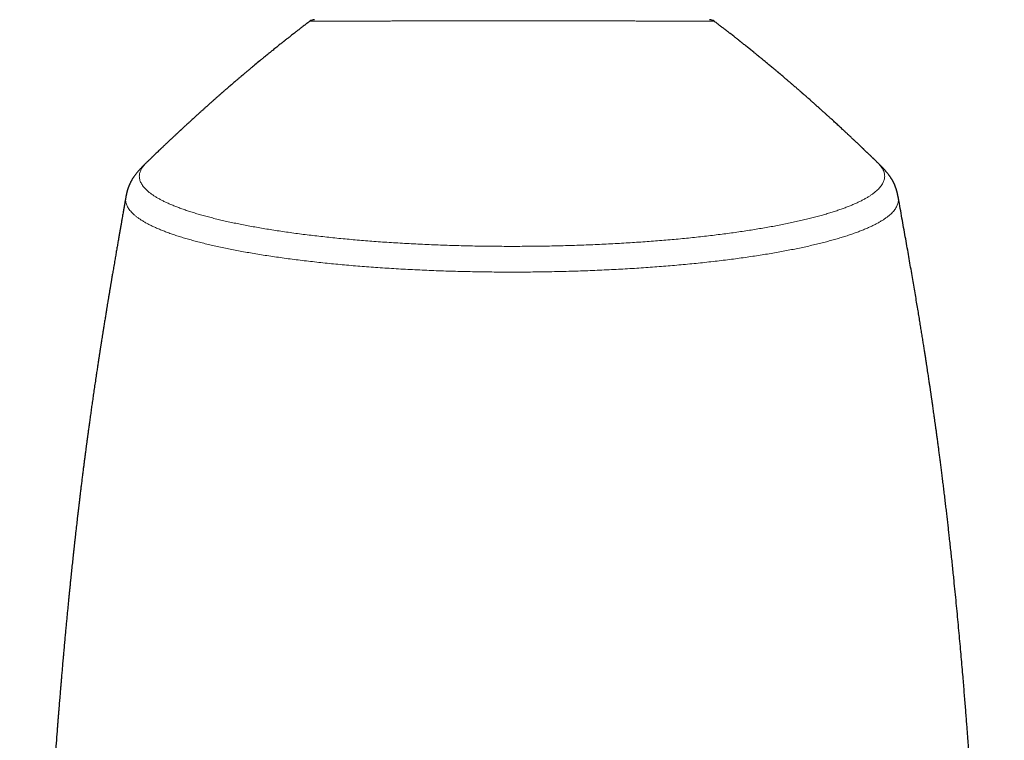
# Model space of a CAD drawing. Header units: millimetres. Extents: x 8 to 913, y 12 to 937.
# Tile 45 of 70: x 396 to 457, y 735 to 780. Entities that reach past the tile are written whole.
import ezdxf

# ---------------------------------------------------------------- set-up
doc = ezdxf.new("R2010")
doc.units = ezdxf.units.MM

msp = doc.modelspace()

# ---------------------------------------------------------------- linework, layer by layer
at = {"color": 7, "linetype": 'Continuous', "lineweight": 30}
for p, q in [((413.761, 780.226), (413.761, 780.226)), ((439.027, 780.227), (439.027, 780.227)), ((403.544, 771.377), (403.543, 771.376)), ((450.519, 769.228), (450.519, 769.227))]:
    msp.add_line(p, q, dxfattribs=at)
for centre, start, end in [((414.062, 779.828), 89.99999, 127.06748), ((438.727, 779.828), 52.95635, 89.99891)]:
    msp.add_arc(centre, 0.5, start, end, dxfattribs=at)
for points, knots in [([(413.76, 780.227), (413.734, 780.207), (413.645, 780.14), (413.496, 780.026), (413.319, 779.891), (413.154, 779.764), (413.002, 779.646), (412.865, 779.54), (412.742, 779.444), (412.633, 779.359), (412.535, 779.282), (412.448, 779.214), (412.373, 779.155), (412.31, 779.105), (412.257, 779.064), (412.215, 779.03), (412.182, 779.004), (412.154, 778.982), (412.118, 778.953), (412.065, 778.911), (411.992, 778.853), (411.905, 778.784), (411.805, 778.704), (411.696, 778.617), (411.581, 778.525), (411.48, 778.443), (411.393, 778.373), (411.32, 778.314), (411.249, 778.256), (411.181, 778.201), (411.124, 778.155), (411.078, 778.117), (411.041, 778.088), (411.01, 778.062), (410.982, 778.039), (410.948, 778.011), (410.905, 777.976), (410.849, 777.93), (410.783, 777.876), (410.71, 777.816), (410.558, 777.691), (410.4, 777.56), (410.237, 777.425), (410.145, 777.348), (410.055, 777.273), (409.971, 777.203), (409.898, 777.141), (409.825, 777.08), (409.746, 777.013), (409.63, 776.915), (409.493, 776.799), (409.343, 776.672), (409.207, 776.555), (409.081, 776.448), (408.969, 776.351), (408.864, 776.261), (408.758, 776.17), (408.641, 776.068), (408.539, 775.98), (408.458, 775.909), (408.403, 775.862), (408.357, 775.821), (408.318, 775.787), (408.287, 775.76), (408.261, 775.737), (408.23, 775.711), (408.19, 775.675), (408.138, 775.629), (408.077, 775.576), (408.009, 775.517), (407.938, 775.454), (407.864, 775.388), (407.793, 775.325), (407.725, 775.265), (407.661, 775.209), (407.601, 775.155), (407.547, 775.107), (407.501, 775.066), (407.464, 775.033), (407.433, 775.005), (407.402, 774.978), (407.365, 774.945), (407.319, 774.904), (407.265, 774.856), (407.203, 774.8), (407.139, 774.742), (407.074, 774.685), (407.015, 774.631), (406.961, 774.582), (406.912, 774.538), (406.868, 774.498), (406.826, 774.46), (406.773, 774.413), (406.711, 774.356), (406.636, 774.288), (406.556, 774.216), (406.47, 774.137), (406.377, 774.052), (406.291, 773.973), (406.212, 773.901), (406.142, 773.836), (406.069, 773.77), (405.995, 773.701), (405.917, 773.629), (405.84, 773.558), (405.773, 773.495), (405.719, 773.446), (405.68, 773.41), (405.648, 773.38), (405.622, 773.356), (405.593, 773.329), (405.556, 773.294), (405.506, 773.247), (405.448, 773.193), (405.386, 773.135), (405.323, 773.076), (405.258, 773.015), (405.191, 772.953), (405.126, 772.892), (405.068, 772.837), (405.021, 772.793), (404.983, 772.757), (404.945, 772.721), (404.904, 772.682), (404.858, 772.639), (404.808, 772.591), (404.757, 772.543), (404.705, 772.494), (404.653, 772.445), (404.6, 772.394), (404.55, 772.347), (404.507, 772.306), (404.477, 772.277), (404.456, 772.257), (404.44, 772.242), (404.42, 772.223), (404.393, 772.197), (404.358, 772.163), (404.299, 772.107), (404.222, 772.034), (404.139, 771.954), (404.068, 771.886), (404.011, 771.83), (403.96, 771.781), (403.918, 771.741), (403.888, 771.712), (403.866, 771.691), (403.847, 771.672), (403.822, 771.648), (403.788, 771.615), (403.744, 771.572), (403.689, 771.52), (403.625, 771.457), (403.575, 771.409), (403.547, 771.382), (403.543, 771.378)], [0, 0, 0, 0, 0.007312, 0.025128, 0.041757, 0.057204, 0.071476, 0.084577, 0.095861, 0.106111, 0.11533, 0.12352, 0.130685, 0.136525, 0.141447, 0.145454, 0.148545, 0.150832, 0.15324, 0.158901, 0.165823, 0.174043, 0.183564, 0.194241, 0.205189, 0.216255, 0.22313, 0.230051, 0.237017, 0.243608, 0.249388, 0.253362, 0.256836, 0.25981, 0.262308, 0.265058, 0.269429, 0.274777, 0.2811, 0.288302, 0.295681, 0.325003, 0.333834, 0.342713, 0.351629, 0.359839, 0.366894, 0.372793, 0.380969, 0.389936, 0.406432, 0.420651, 0.433685, 0.446278, 0.457359, 0.466541, 0.47688, 0.488336, 0.500902, 0.506854, 0.512246, 0.516835, 0.520621, 0.523605, 0.525861, 0.528418, 0.532563, 0.537717, 0.543871, 0.550581, 0.557588, 0.564895, 0.572499, 0.578684, 0.585053, 0.591224, 0.596575, 0.601097, 0.604792, 0.607678, 0.610331, 0.613953, 0.618546, 0.624105, 0.629882, 0.636902, 0.643304, 0.649088, 0.654599, 0.6594, 0.663688, 0.66786, 0.671928, 0.67935, 0.686525, 0.694388, 0.70312, 0.712426, 0.722183, 0.729009, 0.736057, 0.743337, 0.750851, 0.758597, 0.766577, 0.774247, 0.778867, 0.782776, 0.785973, 0.788458, 0.790727, 0.794678, 0.799761, 0.805977, 0.812183, 0.81856, 0.825106, 0.831821, 0.838702, 0.844983, 0.849418, 0.852999, 0.856641, 0.860826, 0.865553, 0.870684, 0.876039, 0.881142, 0.886432, 0.89191, 0.89729, 0.901671, 0.904983, 0.906691, 0.907994, 0.909934, 0.912725, 0.916369, 0.920679, 0.930589, 0.939927, 0.946246, 0.952272, 0.957596, 0.961846, 0.965022, 0.966848, 0.968586, 0.971141, 0.974523, 0.978992, 0.984708, 0.991242, 0.998887, 1, 1, 1, 1]), ([(449.249, 771.376), (449.241, 771.383), (449.21, 771.414), (449.159, 771.464), (449.1, 771.521), (449.055, 771.565), (449.021, 771.598), (448.995, 771.623), (448.974, 771.643), (448.956, 771.661), (448.93, 771.685), (448.893, 771.721), (448.84, 771.773), (448.775, 771.835), (448.702, 771.905), (448.638, 771.967), (448.585, 772.018), (448.544, 772.057), (448.503, 772.097), (448.46, 772.137), (448.421, 772.175), (448.389, 772.206), (448.365, 772.228), (448.349, 772.244), (448.334, 772.259), (448.316, 772.275), (448.292, 772.299), (448.259, 772.33), (448.217, 772.37), (448.172, 772.413), (448.126, 772.456), (448.081, 772.499), (448.038, 772.54), (447.993, 772.583), (447.946, 772.627), (447.898, 772.672), (447.855, 772.713), (447.817, 772.749), (447.78, 772.784), (447.738, 772.823), (447.681, 772.877), (447.611, 772.943), (447.532, 773.017), (447.455, 773.089), (447.387, 773.153), (447.327, 773.209), (447.277, 773.256), (447.234, 773.296), (447.199, 773.328), (447.171, 773.355), (447.142, 773.381), (447.11, 773.412), (447.069, 773.45), (447.002, 773.511), (446.912, 773.595), (446.804, 773.695), (446.698, 773.793), (446.596, 773.886), (446.499, 773.975), (446.406, 774.06), (446.317, 774.141), (446.24, 774.212), (446.173, 774.273), (446.116, 774.325), (446.06, 774.376), (446.001, 774.429), (445.938, 774.486), (445.871, 774.547), (445.797, 774.614), (445.725, 774.678), (445.658, 774.739), (445.596, 774.794), (445.532, 774.852), (445.473, 774.904), (445.424, 774.948), (445.389, 774.98), (445.36, 775.005), (445.333, 775.029), (445.302, 775.057), (445.263, 775.092), (445.215, 775.135), (445.159, 775.184), (445.098, 775.239), (445.025, 775.303), (444.945, 775.374), (444.861, 775.448), (444.783, 775.517), (444.712, 775.579), (444.649, 775.635), (444.595, 775.682), (444.554, 775.718), (444.524, 775.744), (444.498, 775.767), (444.468, 775.793), (444.43, 775.826), (444.384, 775.866), (444.331, 775.912), (444.274, 775.962), (444.217, 776.012), (444.149, 776.071), (444.071, 776.138), (443.986, 776.211), (443.905, 776.281), (443.825, 776.35), (443.747, 776.417), (443.671, 776.482), (443.598, 776.544), (443.524, 776.608), (443.443, 776.677), (443.352, 776.754), (443.273, 776.821), (443.207, 776.877), (443.161, 776.916), (443.119, 776.951), (443.086, 776.979), (443.06, 777.002), (443.036, 777.022), (443.01, 777.043), (442.974, 777.074), (442.926, 777.114), (442.863, 777.167), (442.79, 777.229), (442.666, 777.332), (442.501, 777.47), (442.299, 777.637), (442.146, 777.763), (442.041, 777.849), (441.981, 777.899), (441.927, 777.943), (441.88, 777.981), (441.84, 778.014), (441.806, 778.042), (441.772, 778.07), (441.732, 778.102), (441.684, 778.141), (441.627, 778.187), (441.563, 778.239), (441.482, 778.305), (441.388, 778.381), (441.283, 778.466), (441.179, 778.55), (441.076, 778.632), (440.978, 778.71), (440.884, 778.785), (440.799, 778.853), (440.724, 778.912), (440.67, 778.955), (440.633, 778.984), (440.606, 779.006), (440.572, 779.032), (440.53, 779.066), (440.478, 779.107), (440.413, 779.158), (440.334, 779.22), (440.241, 779.293), (440.135, 779.376), (440.017, 779.468), (439.886, 779.569), (439.746, 779.677), (439.597, 779.792), (439.44, 779.913), (439.271, 780.042), (439.132, 780.148), (439.05, 780.21), (439.028, 780.227)], [0, 0, 0, 0, 0.002303, 0.009674, 0.015728, 0.020465, 0.023725, 0.02619, 0.028316, 0.030101, 0.031906, 0.036118, 0.041596, 0.048334, 0.055909, 0.064065, 0.06807, 0.072201, 0.076458, 0.080842, 0.085079, 0.088439, 0.090767, 0.092281, 0.093568, 0.095329, 0.097564, 0.101105, 0.105417, 0.110236, 0.11493, 0.119473, 0.123865, 0.128105, 0.133283, 0.138159, 0.142532, 0.146384, 0.149827, 0.153932, 0.158966, 0.167135, 0.175223, 0.182976, 0.190393, 0.196069, 0.201131, 0.205425, 0.208949, 0.211706, 0.214183, 0.217467, 0.221586, 0.226538, 0.237549, 0.248656, 0.259295, 0.269466, 0.279181, 0.288482, 0.297371, 0.305754, 0.311791, 0.317333, 0.322784, 0.328629, 0.334869, 0.341504, 0.348782, 0.357057, 0.362756, 0.368848, 0.375333, 0.381924, 0.386295, 0.389848, 0.392583, 0.394721, 0.397845, 0.40177, 0.406496, 0.412023, 0.418301, 0.424554, 0.433568, 0.441906, 0.449569, 0.456558, 0.46282, 0.468117, 0.472421, 0.474877, 0.477102, 0.480039, 0.483769, 0.488292, 0.493507, 0.499301, 0.504933, 0.510323, 0.519347, 0.527601, 0.535331, 0.543047, 0.55091, 0.558323, 0.565089, 0.572131, 0.579971, 0.588708, 0.598507, 0.603146, 0.607887, 0.611944, 0.615153, 0.617512, 0.619585, 0.622007, 0.625023, 0.629993, 0.636031, 0.643136, 0.651309, 0.671646, 0.69101, 0.709402, 0.715559, 0.721408, 0.726583, 0.731075, 0.734885, 0.73801, 0.740861, 0.744706, 0.749328, 0.75473, 0.76091, 0.7677, 0.777801, 0.787805, 0.797713, 0.807524, 0.817066, 0.825635, 0.834097, 0.841204, 0.846994, 0.849398, 0.851681, 0.854767, 0.858766, 0.86368, 0.869509, 0.877127, 0.885898, 0.895825, 0.90691, 0.919158, 0.932573, 0.946294, 0.961061, 0.976879, 0.993753, 1, 1, 1, 1]), ([(403.542, 771.377), (403.527, 771.362), (403.5, 771.336), (403.463, 771.3), (403.434, 771.271), (403.411, 771.249), (403.384, 771.222), (403.351, 771.189), (403.313, 771.15), (403.276, 771.112), (403.24, 771.075), (403.204, 771.036), (403.159, 770.988), (403.108, 770.931), (403.049, 770.864), (402.993, 770.799), (402.941, 770.734), (402.893, 770.673), (402.849, 770.615), (402.81, 770.562), (402.776, 770.514), (402.743, 770.466), (402.713, 770.419), (402.684, 770.373), (402.657, 770.33), (402.632, 770.286), (402.606, 770.24), (402.579, 770.191), (402.554, 770.142), (402.531, 770.096), (402.514, 770.059), (402.5, 770.028), (402.488, 770.002), (402.476, 769.973), (402.463, 769.941), (402.449, 769.908), (402.437, 769.876), (402.427, 769.849), (402.419, 769.827), (402.413, 769.808), (402.406, 769.79), (402.4, 769.771), (402.393, 769.751), (402.386, 769.727), (402.377, 769.699), (402.368, 769.668), (402.359, 769.636), (402.351, 769.608), (402.345, 769.584), (402.339, 769.563), (402.334, 769.541), (402.328, 769.518), (402.322, 769.491), (402.315, 769.46), (402.308, 769.426), (402.302, 769.397), (402.298, 769.376), (402.295, 769.358), (402.289, 769.33), (402.281, 769.287), (402.275, 769.252), (402.272, 769.232)], [0, 0, 0, 0, 0.014374, 0.02652, 0.036457, 0.044221, 0.050436, 0.068411, 0.084355, 0.100655, 0.117752, 0.135824, 0.154807, 0.186372, 0.219902, 0.255244, 0.28745, 0.320377, 0.351792, 0.380487, 0.406767, 0.431348, 0.457303, 0.482381, 0.507073, 0.529254, 0.554265, 0.58158, 0.608531, 0.63309, 0.654725, 0.668268, 0.681127, 0.695244, 0.711655, 0.729655, 0.745801, 0.759639, 0.768823, 0.777879, 0.786823, 0.795655, 0.804738, 0.815833, 0.82835, 0.842862, 0.857951, 0.870681, 0.880962, 0.889691, 0.897778, 0.907131, 0.917748, 0.929616, 0.943905, 0.956126, 0.959987, 0.965097, 0.97165, 0.984193, 1, 1, 1, 1]), ([(450.519, 769.228), (450.516, 769.245), (450.51, 769.277), (450.502, 769.319), (450.496, 769.351), (450.492, 769.374), (450.488, 769.391), (450.484, 769.412), (450.478, 769.44), (450.471, 769.472), (450.463, 769.505), (450.457, 769.533), (450.45, 769.557), (450.444, 769.581), (450.437, 769.61), (450.427, 769.643), (450.417, 769.678), (450.407, 769.711), (450.397, 769.742), (450.388, 769.772), (450.377, 769.802), (450.366, 769.834), (450.353, 769.869), (450.338, 769.907), (450.321, 769.95), (450.301, 769.996), (450.281, 770.043), (450.261, 770.085), (450.241, 770.125), (450.22, 770.167), (450.198, 770.209), (450.176, 770.25), (450.152, 770.292), (450.126, 770.335), (450.098, 770.382), (450.066, 770.432), (450.034, 770.481), (450.003, 770.526), (449.973, 770.568), (449.942, 770.611), (449.906, 770.659), (449.868, 770.709), (449.829, 770.757), (449.792, 770.803), (449.756, 770.846), (449.718, 770.89), (449.676, 770.938), (449.623, 770.996), (449.56, 771.064), (449.502, 771.124), (449.459, 771.168), (449.432, 771.195), (449.406, 771.221), (449.377, 771.251), (449.342, 771.285), (449.299, 771.328), (449.267, 771.359), (449.25, 771.376)], [0, 0, 0, 0, 0.014086, 0.025531, 0.034341, 0.04052, 0.045584, 0.052331, 0.063037, 0.076288, 0.089055, 0.100034, 0.109225, 0.119065, 0.131247, 0.146251, 0.163229, 0.178247, 0.190813, 0.20544, 0.219756, 0.234947, 0.251408, 0.270369, 0.290801, 0.317188, 0.340984, 0.362157, 0.383336, 0.405368, 0.428632, 0.450654, 0.472938, 0.496107, 0.521929, 0.549916, 0.577691, 0.602146, 0.622783, 0.646946, 0.672426, 0.699473, 0.726324, 0.749182, 0.770864, 0.792327, 0.816133, 0.842731, 0.877779, 0.912895, 0.924584, 0.93579, 0.946591, 0.956243, 0.968341, 0.982921, 1, 1, 1, 1]), ([(402.272, 769.232), (402.267, 769.205), (402.255, 769.138), (402.237, 769.035), (402.218, 768.93), (402.204, 768.846), (402.192, 768.78), (402.183, 768.731), (402.176, 768.688), (402.169, 768.649), (402.162, 768.609), (402.15, 768.543), (402.133, 768.447), (402.111, 768.319), (402.086, 768.18), (402.058, 768.02), (402.026, 767.838), (401.99, 767.632), (401.952, 767.414), (401.912, 767.188), (401.872, 766.957), (401.828, 766.705), (401.781, 766.432), (401.729, 766.137), (401.677, 765.835), (401.624, 765.528), (401.577, 765.256), (401.538, 765.027), (401.507, 764.846), (401.479, 764.678), (401.452, 764.523), (401.428, 764.381), (401.408, 764.264), (401.392, 764.169), (401.38, 764.095), (401.367, 764.023), (401.354, 763.945), (401.339, 763.854), (401.322, 763.755), (401.305, 763.651), (401.287, 763.547), (401.269, 763.439), (401.251, 763.331), (401.234, 763.226), (401.21, 763.085), (401.181, 762.911), (401.147, 762.706), (401.114, 762.504), (401.081, 762.301), (401.044, 762.076), (401.003, 761.827), (400.959, 761.554), (400.914, 761.274), (400.872, 761.013), (400.835, 760.778), (400.803, 760.576), (400.773, 760.389), (400.749, 760.236), (400.73, 760.115), (400.716, 760.023), (400.702, 759.937), (400.689, 759.856), (400.678, 759.782), (400.668, 759.72), (400.661, 759.672), (400.655, 759.635), (400.649, 759.597), (400.642, 759.55), (400.632, 759.488), (400.62, 759.409), (400.606, 759.314), (400.589, 759.203), (400.569, 759.078), (400.549, 758.944), (400.528, 758.808), (400.498, 758.612), (400.46, 758.359), (400.409, 758.016), (400.354, 757.647), (400.296, 757.254), (400.241, 756.873), (400.188, 756.506), (400.138, 756.152), (400.096, 755.859), (400.063, 755.625), (400.039, 755.447), (400.015, 755.279), (399.993, 755.121), (399.973, 754.974), (399.954, 754.832), (399.935, 754.696), (399.918, 754.568), (399.902, 754.455), (399.89, 754.367), (399.882, 754.301), (399.875, 754.254), (399.87, 754.213), (399.865, 754.18), (399.862, 754.154), (399.859, 754.131), (399.855, 754.104), (399.85, 754.066), (399.843, 754.015), (399.835, 753.951), (399.825, 753.878), (399.814, 753.799), (399.799, 753.684), (399.779, 753.528), (399.752, 753.329), (399.724, 753.112), (399.694, 752.88), (399.663, 752.638), (399.632, 752.395), (399.598, 752.129), (399.562, 751.843), (399.524, 751.54), (399.488, 751.249), (399.454, 750.969), (399.421, 750.701), (399.39, 750.446), (399.361, 750.203), (399.333, 749.968), (399.306, 749.738), (399.279, 749.509), (399.227, 749.058), (399.179, 748.645), (399.137, 748.27), (399.124, 748.156), (399.112, 748.05), (399.102, 747.956), (399.093, 747.877), (399.086, 747.814), (399.081, 747.767), (399.077, 747.732), (399.073, 747.698), (399.069, 747.659), (399.064, 747.61), (399.057, 747.55), (399.049, 747.477), (399.04, 747.391), (399.028, 747.289), (399.016, 747.176), (399.003, 747.055), (398.978, 746.826), (398.943, 746.493), (398.897, 746.062), (398.853, 745.641), (398.816, 745.28), (398.785, 744.975), (398.759, 744.718), (398.732, 744.452), (398.704, 744.174), (398.676, 743.886), (398.646, 743.585), (398.616, 743.273), (398.585, 742.949), (398.553, 742.612), (398.521, 742.266), (398.487, 741.908), (398.454, 741.541), (398.419, 741.16), (398.389, 740.825), (398.364, 740.542), (398.344, 740.319), (398.326, 740.108), (398.308, 739.909), (398.292, 739.722), (398.277, 739.547), (398.263, 739.386), (398.25, 739.234), (398.238, 739.094), (398.227, 738.965), (398.218, 738.851), (398.209, 738.751), (398.202, 738.666), (398.197, 738.597), (398.192, 738.545), (398.189, 738.503), (398.185, 738.463), (398.182, 738.417), (398.177, 738.361), (398.172, 738.296), (398.164, 738.201), (398.153, 738.074), (398.14, 737.91), (398.125, 737.73), (398.109, 737.534), (398.092, 737.321), (398.074, 737.09), (398.054, 736.842), (398.033, 736.581), (398.012, 736.314), (397.96, 735.641), (397.899, 734.832), (397.83, 733.887), (397.781, 733.211), (397.734, 732.533), (397.687, 731.853), (397.641, 731.169), (397.595, 730.477), (397.55, 729.773), (397.504, 729.055), (397.459, 728.334), (397.415, 727.61), (397.372, 726.884), (397.34, 726.329), (397.318, 725.951), (397.307, 725.759), (397.296, 725.575), (397.287, 725.402), (397.277, 725.223), (397.267, 725.043), (397.256, 724.863), (397.248, 724.702), (397.24, 724.562), (397.233, 724.441), (397.227, 724.336), (397.223, 724.253), (397.219, 724.19), (397.217, 724.143), (397.215, 724.106), (397.213, 724.07), (397.211, 724.027), (397.208, 723.97), (397.204, 723.9), (397.199, 723.817), (397.194, 723.72), (397.188, 723.613), (397.18, 723.46), (397.17, 723.261), (397.156, 723.013), (397.143, 722.75), (397.128, 722.474), (397.113, 722.185), (397.098, 721.881), (397.082, 721.563), (397.066, 721.243), (397.049, 720.921), (397.034, 720.599), (397.017, 720.269), (397.001, 719.935), (396.985, 719.601), (396.969, 719.266), (396.928, 718.386), (396.863, 716.957), (396.778, 714.976), (396.697, 712.988), (396.62, 710.993), (396.545, 708.928), (396.472, 706.796), (396.418, 705.1), (396.382, 703.908), (396.361, 703.225), (396.341, 702.552), (396.322, 701.893), (396.304, 701.269), (396.288, 700.677), (396.272, 700.119), (396.258, 699.574), (396.244, 699.043), (396.23, 698.526), (396.217, 698.023), (396.205, 697.547), (396.194, 697.098), (396.184, 696.676), (396.174, 696.266), (396.164, 695.869), (396.155, 695.485), (396.146, 695.115), (396.138, 694.758), (396.13, 694.414), (396.122, 694.084), (396.115, 693.768), (396.109, 693.466), (396.103, 693.208), (396.098, 692.99), (396.094, 692.811), (396.09, 692.638), (396.087, 692.471), (396.083, 692.312), (396.08, 692.162), (396.077, 692.023), (396.075, 691.898), (396.072, 691.789), (396.07, 691.696), (396.069, 691.619), (396.068, 691.56), (396.067, 691.518), (396.066, 691.485), (396.065, 691.449), (396.064, 691.405), (396.063, 691.351), (396.062, 691.279), (396.06, 691.185), (396.057, 691.068), (396.055, 690.934), (396.051, 690.782), (396.048, 690.614), (396.044, 690.43), (396.04, 690.23), (396.036, 690.013), (396.031, 689.783), (396.027, 689.541), (396.022, 689.286), (396.016, 689.016), (396.011, 688.73), (396.005, 688.428), (395.999, 688.117), (395.993, 687.796), (395.987, 687.466), (395.981, 687.122), (395.975, 686.763), (395.968, 686.389), (395.961, 685.999), (395.954, 685.595), (395.947, 685.175), (395.94, 684.739), (395.932, 684.29), (395.925, 683.829), (395.917, 683.354), (395.91, 682.864), (395.902, 682.375), (395.895, 681.886), (395.887, 681.4), (395.88, 680.9), (395.873, 680.386), (395.865, 679.859), (395.858, 679.318), (395.85, 678.762), (395.843, 678.183), (395.835, 677.579), (395.827, 676.95), (395.819, 676.305), (395.811, 675.643), (395.803, 674.965), (395.795, 674.269), (395.787, 673.557), (395.779, 672.827), (395.772, 672.079), (395.764, 671.313), (395.757, 670.529), (395.749, 669.742), (395.742, 668.953), (395.735, 668.162), (395.729, 667.354), (395.722, 666.529), (395.716, 665.712), (395.71, 664.905), (395.705, 664.108), (395.699, 663.296), (395.694, 662.468), (395.689, 661.625), (395.684, 660.767), (395.68, 659.917), (395.676, 659.076), (395.672, 658.247), (395.668, 657.403), (395.664, 656.545), (395.661, 655.672), (395.658, 654.785), (395.655, 653.884), (395.653, 652.968), (395.65, 652.036), (395.648, 651.089), (395.646, 650.127), (395.645, 649.168), (395.643, 648.213), (395.642, 647.263), (395.642, 646.298), (395.641, 645.451), (395.641, 644.926), (395.641, 644.728)], [0, 0, 0, 0, 0.000664, 0.001661, 0.002527, 0.003261, 0.003746, 0.004148, 0.004474, 0.00479, 0.005118, 0.005458, 0.006427, 0.007482, 0.008623, 0.00985, 0.011423, 0.013119, 0.014933, 0.016799, 0.018701, 0.020638, 0.023011, 0.025436, 0.027915, 0.030448, 0.03302, 0.034614, 0.036102, 0.037482, 0.038755, 0.039919, 0.040972, 0.041647, 0.042257, 0.042805, 0.043418, 0.044169, 0.045057, 0.045852, 0.046731, 0.047633, 0.048517, 0.049382, 0.05023, 0.051984, 0.053654, 0.055285, 0.056951, 0.058653, 0.060833, 0.06307, 0.065366, 0.067716, 0.069489, 0.071145, 0.072681, 0.074097, 0.074895, 0.075649, 0.076357, 0.077021, 0.077639, 0.078176, 0.078529, 0.07882, 0.079084, 0.079465, 0.079976, 0.080619, 0.081393, 0.0823, 0.08334, 0.084465, 0.085583, 0.086691, 0.089265, 0.091783, 0.0951, 0.098314, 0.10142, 0.104418, 0.107305, 0.110078, 0.111581, 0.113041, 0.114418, 0.115704, 0.116898, 0.118, 0.119178, 0.120225, 0.12114, 0.121922, 0.12237, 0.122757, 0.123085, 0.123353, 0.12356, 0.123722, 0.123919, 0.124226, 0.124644, 0.125173, 0.125784, 0.126428, 0.127103, 0.128592, 0.130216, 0.131975, 0.133871, 0.135881, 0.137864, 0.139794, 0.142362, 0.144827, 0.147189, 0.149444, 0.151634, 0.153709, 0.155668, 0.157541, 0.159405, 0.161266, 0.163122, 0.170355, 0.171297, 0.172237, 0.173114, 0.173875, 0.174517, 0.175041, 0.175396, 0.175663, 0.175898, 0.176213, 0.176612, 0.177093, 0.177658, 0.178375, 0.179195, 0.180118, 0.18112, 0.182122, 0.185693, 0.189179, 0.192578, 0.195887, 0.19792, 0.199977, 0.202123, 0.204359, 0.206688, 0.20911, 0.211627, 0.214241, 0.216954, 0.219766, 0.222628, 0.225591, 0.228656, 0.231825, 0.233694, 0.235493, 0.237195, 0.238799, 0.240304, 0.241709, 0.243013, 0.244215, 0.245364, 0.246398, 0.247318, 0.248121, 0.248809, 0.24938, 0.249776, 0.250085, 0.250376, 0.250748, 0.251202, 0.251732, 0.25231, 0.253482, 0.254799, 0.256263, 0.257831, 0.259541, 0.261395, 0.263394, 0.265527, 0.267685, 0.269845, 0.281751, 0.287176, 0.292607, 0.298044, 0.303486, 0.30899, 0.314512, 0.320151, 0.32591, 0.331792, 0.337497, 0.343319, 0.349258, 0.350847, 0.352401, 0.353874, 0.355265, 0.356574, 0.358163, 0.359608, 0.360908, 0.362013, 0.362984, 0.363821, 0.364522, 0.364978, 0.36535, 0.365637, 0.365879, 0.366221, 0.366672, 0.367232, 0.367903, 0.368683, 0.369558, 0.370466, 0.372351, 0.374343, 0.376444, 0.378653, 0.380973, 0.383405, 0.38595, 0.38861, 0.391098, 0.39368, 0.396343, 0.399018, 0.401695, 0.404376, 0.40706, 0.422833, 0.438686, 0.454602, 0.470564, 0.486551, 0.504144, 0.521718, 0.527233, 0.532723, 0.538106, 0.543371, 0.548515, 0.553083, 0.557547, 0.561903, 0.56615, 0.570285, 0.574307, 0.578213, 0.58169, 0.585066, 0.588341, 0.591513, 0.59458, 0.597542, 0.600396, 0.603142, 0.605778, 0.608303, 0.610717, 0.613018, 0.614504, 0.615937, 0.617319, 0.618648, 0.619924, 0.621141, 0.622246, 0.623253, 0.624129, 0.624874, 0.625488, 0.62597, 0.626271, 0.626498, 0.626776, 0.62713, 0.627559, 0.628064, 0.628862, 0.629797, 0.630871, 0.632083, 0.633434, 0.634897, 0.636495, 0.638229, 0.6401, 0.642006, 0.644038, 0.646195, 0.64848, 0.650893, 0.653435, 0.655951, 0.658583, 0.661333, 0.664202, 0.667191, 0.670301, 0.673533, 0.676888, 0.680368, 0.683974, 0.687639, 0.691429, 0.695344, 0.699387, 0.703165, 0.707049, 0.711042, 0.715145, 0.719357, 0.723682, 0.72812, 0.732672, 0.737565, 0.742588, 0.74774, 0.753025, 0.758444, 0.763999, 0.769691, 0.775523, 0.781497, 0.787614, 0.793876, 0.800287, 0.806468, 0.812784, 0.819237, 0.82583, 0.832563, 0.838807, 0.845172, 0.851657, 0.858266, 0.864998, 0.871857, 0.878844, 0.885362, 0.89199, 0.89873, 0.905583, 0.91255, 0.919633, 0.926833, 0.934152, 0.941591, 0.949152, 0.956837, 0.964646, 0.972125, 0.979718, 0.987427, 0.995252, 1, 1, 1, 1]), ([(457.147, 644.728), (457.147, 644.969), (457.147, 645.578), (457.146, 646.551), (457.145, 647.642), (457.144, 648.718), (457.142, 649.779), (457.14, 650.826), (457.138, 651.858), (457.136, 652.891), (457.133, 653.926), (457.129, 654.962), (457.126, 655.982), (457.122, 656.988), (457.118, 657.979), (457.113, 658.955), (457.109, 659.917), (457.104, 660.864), (457.098, 661.798), (457.093, 662.718), (457.087, 663.624), (457.081, 664.569), (457.074, 665.55), (457.066, 666.567), (457.059, 667.566), (457.05, 668.553), (457.042, 669.528), (457.033, 670.491), (457.024, 671.437), (457.015, 672.366), (457.006, 673.272), (456.996, 674.156), (456.986, 675.019), (456.977, 675.867), (456.967, 676.704), (456.956, 677.531), (456.946, 678.349), (456.935, 679.151), (456.925, 679.937), (456.914, 680.709), (456.903, 681.466), (456.892, 682.223), (456.88, 682.978), (456.868, 683.732), (456.856, 684.471), (456.844, 685.194), (456.832, 685.902), (456.821, 686.583), (456.809, 687.236), (456.798, 687.863), (456.786, 688.478), (456.775, 689.08), (456.763, 689.691), (456.751, 690.311), (456.739, 690.94), (456.726, 691.553), (456.714, 692.152), (456.701, 692.737), (456.689, 693.307), (456.677, 693.863), (456.664, 694.431), (456.651, 695.008), (456.637, 695.593), (456.624, 696.162), (456.611, 696.713), (456.597, 697.248), (456.585, 697.766), (456.572, 698.254), (456.561, 698.714), (456.549, 699.147), (456.538, 699.566), (456.528, 699.972), (456.517, 700.365), (456.506, 700.756), (456.496, 701.145), (456.485, 701.53), (456.475, 701.9), (456.464, 702.256), (456.455, 702.596), (456.445, 702.92), (456.436, 703.228), (456.427, 703.523), (456.419, 703.821), (456.41, 704.121), (456.4, 704.421), (456.392, 704.702), (456.384, 704.966), (456.376, 705.211), (456.369, 705.439), (456.362, 705.649), (456.356, 705.842), (456.351, 706.017), (456.345, 706.179), (456.34, 706.337), (456.334, 706.529), (456.327, 706.762), (456.318, 707.037), (456.31, 707.273), (456.303, 707.468), (456.298, 707.624), (456.292, 707.792), (456.286, 707.975), (456.28, 708.17), (456.273, 708.378), (456.265, 708.599), (456.257, 708.833), (456.248, 709.098), (456.237, 709.393), (456.226, 709.719), (456.214, 710.059), (456.201, 710.411), (456.188, 710.776), (456.173, 711.165), (456.158, 711.58), (456.141, 712.019), (456.124, 712.473), (456.106, 712.941), (456.087, 713.422), (456.067, 713.916), (456.046, 714.441), (456.024, 714.997), (455.999, 715.584), (455.974, 716.185), (455.947, 716.801), (455.919, 717.43), (455.891, 718.073), (455.861, 718.729), (455.83, 719.397), (455.798, 720.077), (455.767, 720.717), (455.737, 721.31), (455.711, 721.851), (455.684, 722.383), (455.657, 722.905), (455.627, 723.463), (455.596, 724.057), (455.562, 724.683), (455.528, 725.295), (455.495, 725.893), (455.462, 726.477), (455.428, 727.047), (455.394, 727.634), (455.358, 728.237), (455.32, 728.854), (455.283, 729.453), (455.246, 730.037), (455.209, 730.604), (455.174, 731.145), (455.139, 731.662), (455.106, 732.154), (455.073, 732.633), (455.041, 733.099), (455.011, 733.523), (454.984, 733.906), (454.959, 734.251), (454.934, 734.591), (454.909, 734.937), (454.882, 735.293), (454.854, 735.665), (454.825, 736.05), (454.794, 736.456), (454.76, 736.883), (454.725, 737.33), (454.688, 737.792), (454.649, 738.267), (454.609, 738.755), (454.564, 739.291), (454.514, 739.875), (454.459, 740.509), (454.402, 741.159), (454.341, 741.824), (454.279, 742.499), (454.214, 743.184), (454.147, 743.877), (454.078, 744.581), (454.001, 745.347), (453.915, 746.176), (453.82, 747.068), (453.741, 747.786), (453.681, 748.327), (453.64, 748.687), (453.599, 749.049), (453.557, 749.412), (453.515, 749.773), (453.47, 750.152), (453.423, 750.543), (453.375, 750.941), (453.328, 751.325), (453.282, 751.694), (453.238, 752.046), (453.195, 752.381), (453.154, 752.702), (453.114, 753.009), (453.076, 753.304), (453.038, 753.589), (453.002, 753.862), (452.967, 754.123), (452.934, 754.371), (452.902, 754.605), (452.871, 754.826), (452.843, 755.035), (452.815, 755.231), (452.788, 755.428), (452.761, 755.622), (452.734, 755.813), (452.709, 755.989), (452.686, 756.149), (452.665, 756.295), (452.649, 756.411), (452.636, 756.501), (452.626, 756.569), (452.617, 756.63), (452.609, 756.687), (452.6, 756.745), (452.591, 756.809), (452.58, 756.884), (452.568, 756.967), (452.556, 757.051), (452.545, 757.126), (452.535, 757.195), (452.525, 757.264), (452.512, 757.345), (452.498, 757.444), (452.481, 757.559), (452.461, 757.69), (452.439, 757.839), (452.414, 758.004), (452.387, 758.186), (452.358, 758.377), (452.328, 758.578), (452.296, 758.786), (452.261, 759.008), (452.225, 759.243), (452.187, 759.491), (452.144, 759.76), (452.099, 760.05), (452.049, 760.363), (451.997, 760.69), (451.941, 761.032), (451.884, 761.387), (451.823, 761.756), (451.758, 762.153), (451.687, 762.576), (451.611, 763.029), (451.532, 763.497), (451.449, 763.98), (451.363, 764.479), (451.274, 764.993), (451.181, 765.523), (451.085, 766.068), (450.986, 766.628), (450.884, 767.201), (450.779, 767.785), (450.672, 768.381), (450.585, 768.864), (450.534, 769.147), (450.519, 769.227)], [0, 0, 0, 0, 0.005764, 0.014599, 0.023313, 0.031906, 0.04038, 0.048738, 0.056979, 0.065106, 0.073499, 0.081769, 0.089919, 0.097949, 0.105862, 0.113658, 0.121339, 0.128907, 0.136364, 0.14371, 0.150946, 0.158075, 0.166341, 0.174462, 0.182439, 0.190275, 0.19811, 0.205803, 0.213357, 0.220773, 0.228052, 0.235072, 0.241965, 0.248732, 0.255375, 0.262029, 0.268557, 0.274963, 0.281247, 0.287411, 0.293458, 0.299388, 0.305539, 0.311564, 0.317464, 0.323241, 0.328897, 0.334434, 0.339547, 0.344557, 0.349465, 0.354273, 0.358982, 0.364121, 0.369141, 0.374043, 0.378827, 0.383497, 0.388053, 0.392498, 0.396832, 0.401652, 0.406332, 0.410873, 0.415279, 0.419551, 0.42369, 0.427699, 0.431261, 0.434716, 0.438066, 0.441311, 0.444454, 0.447494, 0.450689, 0.453766, 0.456726, 0.459571, 0.462302, 0.464874, 0.467338, 0.469695, 0.471946, 0.474489, 0.476885, 0.479135, 0.481241, 0.483203, 0.485023, 0.486702, 0.488241, 0.489641, 0.490904, 0.49214, 0.49342, 0.495516, 0.497717, 0.500021, 0.501178, 0.502406, 0.503751, 0.505211, 0.506784, 0.508441, 0.510205, 0.512078, 0.514057, 0.51655, 0.519162, 0.521878, 0.524696, 0.527615, 0.530633, 0.534037, 0.537555, 0.541186, 0.544926, 0.548775, 0.552729, 0.556787, 0.561367, 0.566065, 0.570879, 0.575806, 0.580841, 0.585989, 0.591238, 0.596586, 0.602028, 0.607562, 0.611956, 0.616289, 0.620546, 0.624727, 0.628833, 0.633966, 0.638981, 0.643882, 0.648671, 0.653351, 0.657922, 0.662389, 0.667469, 0.672412, 0.67722, 0.681896, 0.686445, 0.690867, 0.694924, 0.698874, 0.702718, 0.70646, 0.710101, 0.712926, 0.71569, 0.718393, 0.721139, 0.724006, 0.726989, 0.730088, 0.733298, 0.736779, 0.740377, 0.744087, 0.747908, 0.751836, 0.755866, 0.760834, 0.765939, 0.771174, 0.776534, 0.782011, 0.787499, 0.79309, 0.798775, 0.804551, 0.811649, 0.81886, 0.826174, 0.829074, 0.831988, 0.834915, 0.837856, 0.840808, 0.843707, 0.847067, 0.850301, 0.853412, 0.856403, 0.859276, 0.861986, 0.864587, 0.867081, 0.869471, 0.871799, 0.874022, 0.876142, 0.878161, 0.880081, 0.88187, 0.883567, 0.88517, 0.886683, 0.888367, 0.889924, 0.891357, 0.892667, 0.893854, 0.894921, 0.895514, 0.896061, 0.896565, 0.897024, 0.897464, 0.897983, 0.898592, 0.899302, 0.900002, 0.900659, 0.901145, 0.901673, 0.902349, 0.903148, 0.904086, 0.905162, 0.906375, 0.907724, 0.909207, 0.910824, 0.912421, 0.914127, 0.915942, 0.917864, 0.919891, 0.922022, 0.924464, 0.927027, 0.929709, 0.932508, 0.935423, 0.938452, 0.941593, 0.945176, 0.948891, 0.952738, 0.956714, 0.96082, 0.965053, 0.969414, 0.973904, 0.978522, 0.98327, 0.988061, 0.992981, 0.998033, 1, 1, 1, 1])]:
    msp.add_open_spline(points, degree=3, knots=knots, dxfattribs=at)
at = {"color": 252, "linetype": 'Continuous', "lineweight": 0}
for points, knots in [([(439.027, 780.227), (439.028, 780.227), (439.029, 780.227), (439.018, 780.228), (438.993, 780.228), (438.952, 780.229), (438.898, 780.23), (438.83, 780.231), (438.749, 780.232), (438.653, 780.232), (438.543, 780.233), (438.417, 780.234), (438.277, 780.235), (438.124, 780.236), (437.958, 780.236), (437.782, 780.237), (437.592, 780.238), (437.39, 780.238), (437.177, 780.239), (436.952, 780.24), (436.711, 780.24), (436.456, 780.241), (436.188, 780.242), (435.911, 780.242), (435.626, 780.243), (435.333, 780.243), (435.03, 780.244), (434.718, 780.245), (434.398, 780.245), (434.068, 780.246), (433.725, 780.246), (433.369, 780.246), (433.004, 780.247), (432.634, 780.247), (432.261, 780.248), (431.885, 780.248), (431.501, 780.248), (431.114, 780.249), (430.723, 780.249), (430.357, 780.249), (430.013, 780.249), (429.693, 780.25), (429.371, 780.25), (429.046, 780.25), (428.719, 780.25), (428.389, 780.25), (428.058, 780.25), (427.694, 780.25), (427.296, 780.25), (426.865, 780.25), (426.432, 780.25), (426.003, 780.25), (425.578, 780.25), (425.158, 780.25), (424.739, 780.25), (424.323, 780.25), (423.911, 780.25), (423.5, 780.25), (423.087, 780.25), (422.672, 780.249), (422.26, 780.249), (421.857, 780.249), (421.463, 780.249), (421.077, 780.248), (420.697, 780.248), (420.325, 780.248), (419.962, 780.247), (419.603, 780.247), (419.247, 780.246), (418.895, 780.246), (418.551, 780.245), (418.219, 780.245), (417.9, 780.244), (417.592, 780.244), (417.294, 780.243), (417.008, 780.243), (416.733, 780.242), (416.467, 780.241), (416.209, 780.241), (415.959, 780.24), (415.721, 780.239), (415.497, 780.239), (415.288, 780.238), (415.092, 780.237), (414.909, 780.237), (414.74, 780.236), (414.585, 780.235), (414.441, 780.234), (414.309, 780.233), (414.19, 780.233), (414.085, 780.232), (413.995, 780.231), (413.92, 780.23), (413.859, 780.23), (413.812, 780.229), (413.78, 780.228), (413.762, 780.227), (413.761, 780.227), (413.761, 780.226)], [0, 0, 0, 0, 0.0022225, 0.0131988, 0.0238652, 0.0345315, 0.0452458, 0.0559601, 0.0664896, 0.0770305, 0.0879346, 0.0988387, 0.1097942, 0.1207498, 0.1313956, 0.1420415, 0.1527357, 0.1634299, 0.1739396, 0.1844606, 0.19535, 0.2062394, 0.2171796, 0.2281197, 0.2387497, 0.2493796, 0.2600579, 0.2707362, 0.2812305, 0.2917362, 0.3026228, 0.3135093, 0.3244465, 0.3353836, 0.34601, 0.3566363, 0.3673106, 0.3779848, 0.3884755, 0.3989777, 0.4073585, 0.415745, 0.4241533, 0.4325615, 0.440993, 0.4494245, 0.4578779, 0.4663371, 0.4772218, 0.4881064, 0.4990425, 0.5099786, 0.5206052, 0.5312318, 0.5419059, 0.55258, 0.5630694, 0.5735701, 0.5844576, 0.5953451, 0.6062836, 0.6172221, 0.627851, 0.63848, 0.6491572, 0.6598345, 0.6703275, 0.6808317, 0.6917145, 0.7025972, 0.7135304, 0.7244637, 0.7350866, 0.7457095, 0.7563806, 0.7670517, 0.7775391, 0.7880378, 0.7989367, 0.8098355, 0.8207851, 0.8317348, 0.8423733, 0.8530119, 0.8636982, 0.8743846, 0.8848872, 0.8954014, 0.9063176, 0.9172339, 0.9282014, 0.939169, 0.9498251, 0.9604812, 0.9711848, 0.9818885, 0.9924077, 1, 1, 1, 1]), ([(403.543, 771.376), (403.532, 771.366), (403.484, 771.321), (403.411, 771.24), (403.327, 771.134), (403.257, 771.028), (403.2, 770.922), (403.158, 770.817), (403.13, 770.712), (403.115, 770.607), (403.113, 770.501), (403.126, 770.394), (403.152, 770.287), (403.193, 770.179), (403.248, 770.071), (403.317, 769.964), (403.401, 769.856), (403.498, 769.75), (403.609, 769.643), (403.733, 769.538), (403.871, 769.433), (404.024, 769.328), (404.188, 769.225), (404.365, 769.124), (404.554, 769.024), (404.756, 768.924), (404.972, 768.826), (405.203, 768.727), (405.448, 768.629), (405.707, 768.532), (405.978, 768.436), (406.261, 768.341), (406.557, 768.248), (406.865, 768.157), (407.184, 768.067), (407.515, 767.978), (407.858, 767.891), (408.212, 767.805), (408.574, 767.722), (408.945, 767.641), (409.325, 767.562), (409.715, 767.485), (410.117, 767.409), (410.533, 767.334), (410.96, 767.261), (411.397, 767.191), (411.844, 767.122), (412.3, 767.055), (412.765, 766.99), (413.237, 766.928), (413.717, 766.867), (414.204, 766.809), (414.699, 766.754), (415.201, 766.7), (415.707, 766.65), (416.217, 766.602), (416.73, 766.556), (417.248, 766.513), (417.775, 766.472), (418.311, 766.433), (418.856, 766.397), (419.406, 766.363), (419.96, 766.332), (420.518, 766.303), (421.08, 766.277), (421.644, 766.253), (422.211, 766.233), (422.78, 766.214), (423.352, 766.199), (423.924, 766.186), (424.493, 766.176), (425.058, 766.168), (425.62, 766.164), (426.181, 766.161), (426.745, 766.162), (427.313, 766.165), (427.885, 766.17), (428.456, 766.178), (429.026, 766.189), (429.596, 766.203), (430.166, 766.219), (430.734, 766.238), (431.299, 766.26), (431.861, 766.284), (432.418, 766.31), (432.969, 766.34), (433.513, 766.371), (434.048, 766.405), (434.575, 766.44), (435.097, 766.479), (435.617, 766.519), (436.136, 766.563), (436.654, 766.609), (437.166, 766.658), (437.674, 766.71), (438.175, 766.763), (438.669, 766.82), (439.155, 766.878), (439.631, 766.938), (440.098, 767), (440.555, 767.064), (441.004, 767.131), (441.441, 767.198), (441.866, 767.268), (442.28, 767.339), (442.686, 767.412), (443.085, 767.487), (443.478, 767.565), (443.863, 767.645), (444.239, 767.727), (444.604, 767.811), (444.956, 767.897), (445.297, 767.984), (445.625, 768.072), (445.94, 768.161), (446.244, 768.252), (446.536, 768.344), (446.816, 768.437), (447.082, 768.531), (447.334, 768.626), (447.573, 768.721), (447.801, 768.818), (448.018, 768.917), (448.223, 769.017), (448.416, 769.119), (448.595, 769.222), (448.76, 769.325), (448.912, 769.429), (449.049, 769.533), (449.173, 769.637), (449.284, 769.742), (449.381, 769.848), (449.464, 769.954), (449.534, 770.06), (449.59, 770.166), (449.632, 770.273), (449.66, 770.379), (449.675, 770.485), (449.675, 770.592), (449.662, 770.699), (449.634, 770.808), (449.592, 770.916), (449.536, 771.023), (449.466, 771.131), (449.38, 771.238), (449.308, 771.32), (449.259, 771.365), (449.248, 771.375)], [0, 0, 0, 0, 0.002006, 0.008981, 0.01594, 0.022887, 0.029825, 0.036635, 0.043446, 0.05026, 0.057081, 0.064054, 0.071044, 0.078055, 0.085084, 0.092122, 0.099161, 0.106193, 0.113205, 0.120219, 0.127239, 0.134266, 0.141291, 0.148182, 0.155068, 0.161953, 0.168845, 0.175884, 0.182926, 0.189963, 0.196993, 0.20402, 0.211047, 0.218078, 0.225101, 0.232127, 0.23915, 0.246166, 0.253176, 0.260064, 0.266956, 0.273858, 0.280761, 0.287794, 0.294822, 0.301847, 0.308879, 0.315918, 0.322959, 0.329997, 0.337013, 0.344024, 0.351035, 0.35805, 0.365072, 0.371973, 0.378872, 0.385763, 0.392649, 0.399675, 0.406708, 0.41375, 0.420793, 0.427827, 0.434855, 0.441882, 0.4489, 0.455925, 0.462948, 0.469958, 0.476948, 0.483793, 0.490624, 0.497445, 0.504259, 0.51121, 0.518162, 0.52512, 0.532089, 0.539072, 0.546074, 0.553099, 0.560117, 0.567121, 0.574108, 0.581075, 0.588025, 0.594842, 0.601654, 0.608465, 0.615279, 0.622239, 0.629211, 0.636198, 0.643211, 0.650242, 0.657274, 0.66429, 0.671267, 0.678227, 0.685175, 0.692116, 0.699052, 0.705865, 0.712682, 0.719507, 0.726346, 0.733344, 0.740361, 0.747395, 0.754427, 0.761435, 0.768423, 0.775395, 0.782342, 0.789282, 0.796219, 0.803158, 0.810102, 0.816932, 0.823775, 0.830635, 0.837517, 0.844552, 0.851582, 0.858592, 0.865577, 0.872548, 0.879509, 0.886464, 0.893402, 0.900342, 0.907289, 0.914247, 0.921222, 0.928094, 0.93498, 0.941877, 0.948774, 0.955804, 0.962831, 0.969859, 0.976894, 0.983936, 0.990979, 0.998016, 1, 1, 1, 1]), ([(450.519, 769.227), (450.524, 769.193), (450.534, 769.122), (450.533, 769.014), (450.518, 768.902), (450.487, 768.79), (450.442, 768.678), (450.382, 768.567), (450.307, 768.456), (450.217, 768.346), (450.113, 768.236), (449.995, 768.126), (449.862, 768.017), (449.714, 767.909), (449.552, 767.801), (449.376, 767.694), (449.186, 767.589), (448.985, 767.485), (448.77, 767.382), (448.54, 767.28), (448.296, 767.178), (448.038, 767.077), (447.766, 766.977), (447.482, 766.878), (447.184, 766.781), (446.873, 766.685), (446.55, 766.591), (446.214, 766.498), (445.866, 766.406), (445.504, 766.316), (445.13, 766.227), (444.746, 766.14), (444.354, 766.056), (443.954, 765.975), (443.545, 765.895), (443.123, 765.817), (442.689, 765.74), (442.241, 765.665), (441.783, 765.592), (441.314, 765.521), (440.836, 765.452), (440.347, 765.386), (439.848, 765.321), (439.34, 765.259), (438.824, 765.199), (438.299, 765.141), (437.768, 765.087), (437.232, 765.035), (436.69, 764.985), (436.143, 764.938), (435.591, 764.894), (435.033, 764.853), (434.469, 764.814), (433.9, 764.778), (433.326, 764.744), (432.746, 764.713), (432.161, 764.685), (431.571, 764.659), (430.978, 764.636), (430.383, 764.616), (429.786, 764.599), (429.189, 764.584), (428.59, 764.572), (427.991, 764.563), (427.391, 764.557), (426.79, 764.554), (426.188, 764.553), (425.586, 764.556), (424.983, 764.561), (424.379, 764.569), (423.775, 764.58), (423.17, 764.594), (422.567, 764.61), (421.966, 764.63), (421.369, 764.653), (420.776, 764.678), (420.186, 764.706), (419.6, 764.737), (419.019, 764.77), (418.443, 764.807), (417.873, 764.846), (417.31, 764.887), (416.753, 764.931), (416.201, 764.978), (415.656, 765.027), (415.117, 765.079), (414.585, 765.134), (414.061, 765.191), (413.546, 765.25), (413.038, 765.311), (412.538, 765.376), (412.045, 765.442), (411.562, 765.511), (411.088, 765.582), (410.624, 765.655), (410.173, 765.73), (409.735, 765.806), (409.31, 765.884), (408.895, 765.964), (408.488, 766.046), (408.089, 766.13), (407.699, 766.217), (407.321, 766.306), (406.955, 766.397), (406.6, 766.49), (406.258, 766.584), (405.93, 766.679), (405.615, 766.776), (405.314, 766.875), (405.026, 766.974), (404.752, 767.075), (404.493, 767.177), (404.249, 767.279), (404.02, 767.381), (403.805, 767.484), (403.603, 767.589), (403.414, 767.696), (403.237, 767.804), (403.075, 767.912), (402.928, 768.022), (402.795, 768.132), (402.677, 768.242), (402.573, 768.353), (402.484, 768.464), (402.409, 768.576), (402.349, 768.688), (402.304, 768.799), (402.274, 768.91), (402.259, 769.021), (402.257, 769.128), (402.267, 769.198), (402.272, 769.232)], [0, 0, 0, 0, 0.007024, 0.01462, 0.022367, 0.030104, 0.037826, 0.045533, 0.053235, 0.060934, 0.068635, 0.076322, 0.084016, 0.091722, 0.099443, 0.107188, 0.114815, 0.122445, 0.130063, 0.137661, 0.145399, 0.153127, 0.160848, 0.168567, 0.176289, 0.184017, 0.191757, 0.199494, 0.207249, 0.215027, 0.222832, 0.23064, 0.238287, 0.245915, 0.253526, 0.261125, 0.26888, 0.276638, 0.284403, 0.29218, 0.299974, 0.307787, 0.315626, 0.323451, 0.331298, 0.339146, 0.346973, 0.354771, 0.362548, 0.370308, 0.378057, 0.385803, 0.393553, 0.401311, 0.409079, 0.416863, 0.424666, 0.432482, 0.440304, 0.448117, 0.455912, 0.46369, 0.471458, 0.479218, 0.486975, 0.494732, 0.502494, 0.510269, 0.518062, 0.525876, 0.533715, 0.541578, 0.549454, 0.557331, 0.565197, 0.57305, 0.580902, 0.588755, 0.596611, 0.604459, 0.612288, 0.620103, 0.62791, 0.635722, 0.643544, 0.65137, 0.659192, 0.667007, 0.674816, 0.682625, 0.690437, 0.698281, 0.706125, 0.713963, 0.721788, 0.729601, 0.737272, 0.744944, 0.752624, 0.760306, 0.768137, 0.775966, 0.783796, 0.791633, 0.79948, 0.807329, 0.815174, 0.822992, 0.830801, 0.838604, 0.846407, 0.85421, 0.861872, 0.869524, 0.877162, 0.884787, 0.892567, 0.900348, 0.908136, 0.915921, 0.92369, 0.93145, 0.939203, 0.946944, 0.954692, 0.962438, 0.970172, 0.977882, 0.985427, 0.99295, 1, 1, 1, 1])]:
    msp.add_open_spline(points, degree=3, knots=knots, dxfattribs=at)

doc.saveas('drawing.dxf')
